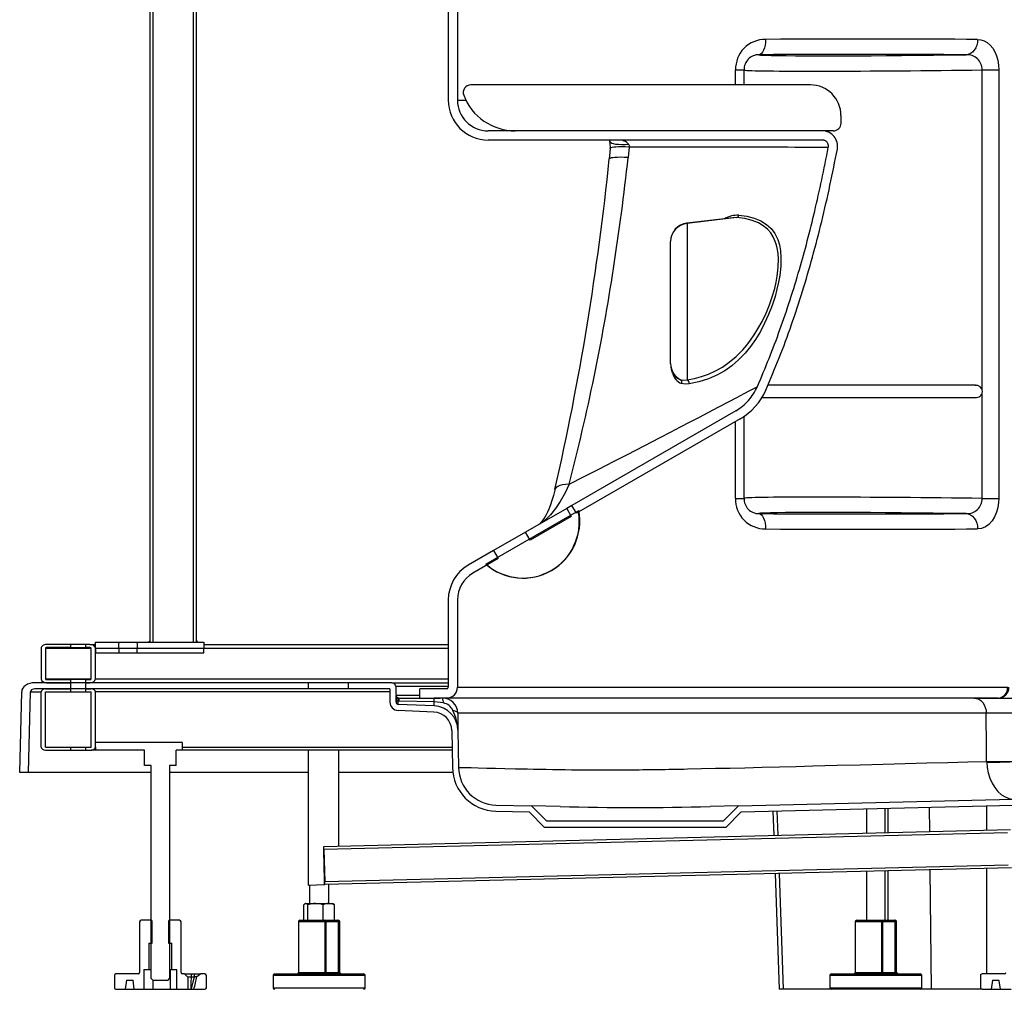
# Model space of a CAD drawing. Header units: millimetres. Extents: x 3813.37 to 3814.5, y 4795.07 to 4797.37.
# Tile 1 of 41: x 3813.37 to 3814.01, y 4795.07 to 4795.7. Entities that reach past the tile are written whole.
import ezdxf

# ---------------------------------------------------------------- set-up
doc = ezdxf.new("R2010")
doc.units = ezdxf.units.MM
doc.layers.add('SANINDUSA', color=3, linetype='Continuous')

msp = doc.modelspace()

# ---------------------------------------------------------------- linework, layer by layer
at = {"layer": 'SANINDUSA'}
for p, q in [((3813.4537, 4795.29805), (3813.4537, 4797.23505)), ((3813.4557, 4795.29805), (3813.4557, 4797.23505)), ((3813.4817, 4797.23505), (3813.4817, 4795.29805)), ((3813.4837, 4797.23505), (3813.4837, 4795.29805)), ((3813.6482, 4795.7678), (3813.6482, 4795.65155)), ((3813.6542, 4795.76977), (3813.6542, 4795.65155)), ((3813.83553, 4795.66155), (3813.83553, 4795.67134)), ((3813.83553, 4795.67134), (3813.84112, 4795.67134)), ((3813.84112, 4795.66155), (3813.84112, 4795.67134)), ((3813.99639, 4795.67133), (3814.0073, 4795.67133)), ((3813.99639, 4795.46279), (3813.99639, 4795.67133)), ((3814.0073, 4795.67133), (3814.0073, 4795.39177)), ((3813.88436, 4795.66155), (3813.66291, 4795.66155)), ((3813.6542, 4795.65155), (3813.65963, 4795.65155)), ((3813.90436, 4795.63655), (3813.90436, 4795.64155)), ((3813.89216, 4795.63155), (3813.6742, 4795.63155)), ((3813.7089, 4795.63155), (3813.69189, 4795.63155)), ((3813.77194, 4795.63155), (3813.7639, 4795.63155)), ((3813.89936, 4795.63155), (3813.77475, 4795.63155)), ((3813.89216, 4795.62555), (3813.6742, 4795.62555)), ((3813.76624, 4795.62101), (3813.7655, 4795.61421)), ((3813.83391, 4795.57486), (3813.83376, 4795.57485)), ((3813.83632, 4795.57496), (3813.83391, 4795.57486)), ((3813.80383, 4795.57141), (3813.80397, 4795.57115)), ((3813.79323, 4795.47975), (3813.79323, 4795.55934)), ((3813.79323, 4795.47966), (3813.79323, 4795.47975)), ((3813.99199, 4795.46555), (3813.85663, 4795.46555)), ((3813.85277, 4795.45755), (3813.99199, 4795.45755)), ((3813.99639, 4795.39177), (3813.99639, 4795.46031)), ((3813.83565, 4795.4489), (3813.72887, 4795.38725)), ((3813.84112, 4795.39175), (3813.84112, 4795.44542)), ((3813.83865, 4795.4437), (3813.73187, 4795.38205)), ((3813.83553, 4795.39175), (3813.83553, 4795.4419)), ((3813.72887, 4795.38725), (3813.72541, 4795.38525)), ((3813.73187, 4795.38205), (3813.72887, 4795.38725)), ((3813.83553, 4795.39175), (3813.84112, 4795.39175)), ((3813.99639, 4795.39177), (3814.0073, 4795.39177)), ((3813.67264, 4795.34888), (3813.73326, 4795.38388)), ((3813.72541, 4795.38525), (3813.69856, 4795.36975)), ((3813.72541, 4795.38525), (3813.72841, 4795.38005)), ((3813.72841, 4795.38005), (3813.70156, 4795.36455)), ((3813.69856, 4795.36975), (3813.67778, 4795.35775)), ((3813.70156, 4795.36455), (3813.69856, 4795.36975)), ((3813.67778, 4795.35775), (3813.6612, 4795.34818)), ((3813.67778, 4795.35775), (3813.68078, 4795.35255)), ((3813.68078, 4795.35255), (3813.6642, 4795.34298)), ((3813.6482, 4795.32566), (3813.6482, 4795.26855)), ((3813.6542, 4795.32566), (3813.6542, 4795.26855)), ((3813.41799, 4795.29405), (3813.41799, 4795.29805)), ((3813.41799, 4795.29805), (3813.4332, 4795.29805)), ((3813.4332, 4795.29405), (3813.4332, 4795.29805)), ((3813.4332, 4795.29805), (3813.4452, 4795.29805)), ((3813.4452, 4795.29805), (3813.4452, 4795.29405)), ((3813.4452, 4795.29805), (3813.4887, 4795.29805)), ((3813.4527, 4795.29805), (3813.4537, 4795.29905)), ((3813.4527, 4795.29805), (3813.4537, 4795.29805)), ((3813.4537, 4795.29805), (3813.4537, 4795.29905)), ((3813.4537, 4795.29805), (3813.4557, 4795.29805)), ((3813.4817, 4795.29805), (3813.4837, 4795.29805)), ((3813.4837, 4795.29905), (3813.4847, 4795.29805)), ((3813.4837, 4795.29905), (3813.4837, 4795.29805)), ((3813.4837, 4795.29805), (3813.4847, 4795.29805)), ((3813.4887, 4795.29805), (3813.4887, 4795.29405)), ((3813.38263, 4795.29405), (3813.38263, 4795.27405)), ((3813.38546, 4795.29405), (3813.38546, 4795.27405)), ((3813.38546, 4795.29405), (3813.41516, 4795.29405)), ((3813.40167, 4795.29655), (3813.38617, 4795.29655)), ((3813.40167, 4795.29455), (3813.38617, 4795.29455)), ((3813.40167, 4795.29655), (3813.40167, 4795.29455)), ((3813.41167, 4795.29655), (3813.40167, 4795.29655)), ((3813.40167, 4795.29455), (3813.41167, 4795.29455)), ((3813.41167, 4795.29455), (3813.41167, 4795.29655)), ((3813.41445, 4795.29655), (3813.41167, 4795.29655)), ((3813.41445, 4795.29455), (3813.41167, 4795.29455)), ((3813.41445, 4795.29655), (3813.41799, 4795.29655)), ((3813.41516, 4795.27405), (3813.41516, 4795.29405)), ((3813.41799, 4795.27405), (3813.41799, 4795.29405)), ((3813.41799, 4795.29405), (3813.41799, 4795.29105)), ((3813.41799, 4795.29405), (3813.4332, 4795.29405)), ((3813.41799, 4795.29405), (3813.4332, 4795.29405)), ((3813.41799, 4795.29105), (3813.4332, 4795.29105)), ((3813.4332, 4795.29405), (3813.4332, 4795.29105)), ((3813.4332, 4795.29405), (3813.4452, 4795.29405)), ((3813.4332, 4795.29405), (3813.4452, 4795.29405)), ((3813.4332, 4795.29105), (3813.4452, 4795.29105)), ((3813.4452, 4795.29105), (3813.4452, 4795.29405)), ((3813.4452, 4795.29405), (3813.4887, 4795.29405)), ((3813.4452, 4795.29405), (3813.4887, 4795.29405)), ((3813.4452, 4795.29105), (3813.4887, 4795.29105)), ((3813.4887, 4795.29655), (3813.6482, 4795.29655)), ((3813.4887, 4795.29105), (3813.4887, 4795.29405)), ((3813.4887, 4795.29405), (3813.6482, 4795.29405)), ((3813.40167, 4795.27155), (3813.37839, 4795.27155)), ((3813.38546, 4795.27405), (3813.41516, 4795.27405)), ((3813.38617, 4795.27355), (3813.40167, 4795.27355)), ((3813.38617, 4795.27155), (3813.40167, 4795.27155)), ((3813.40167, 4795.27355), (3813.40167, 4795.27155)), ((3813.41167, 4795.27355), (3813.40167, 4795.27355)), ((3813.41167, 4795.27155), (3813.40167, 4795.27155)), ((3813.40167, 4795.27155), (3813.40167, 4795.26755)), ((3813.41167, 4795.27155), (3813.40167, 4795.27155)), ((3813.41167, 4795.27155), (3813.41167, 4795.27355)), ((3813.41167, 4795.27355), (3813.41445, 4795.27355)), ((3813.41167, 4795.27155), (3813.41445, 4795.27155)), ((3813.41167, 4795.26755), (3813.41167, 4795.27155)), ((3813.55687, 4795.27155), (3813.41167, 4795.27155)), ((3813.41799, 4795.27405), (3813.6482, 4795.27405)), ((3813.55687, 4795.27155), (3813.55687, 4795.26755)), ((3813.58319, 4795.27155), (3813.55687, 4795.27155)), ((3813.58319, 4795.26755), (3813.58319, 4795.27155)), ((3813.61144, 4795.27155), (3813.58319, 4795.27155)), ((3813.61144, 4795.27155), (3813.6482, 4795.27155)), ((3813.36861, 4795.21305), (3813.3699, 4795.26565)), ((3813.37426, 4795.21298), (3813.37556, 4795.26558)), ((3813.37556, 4795.26558), (3813.38263, 4795.26558)), ((3813.40167, 4795.26755), (3813.37839, 4795.26755)), ((3813.38263, 4795.22955), (3813.38263, 4795.26555)), ((3813.38546, 4795.26755), (3813.40167, 4795.26755)), ((3813.38546, 4795.22955), (3813.38546, 4795.26555)), ((3813.38546, 4795.26555), (3813.40167, 4795.26555)), ((3813.40167, 4795.26755), (3813.40167, 4795.26555)), ((3813.41167, 4795.26755), (3813.40167, 4795.26755)), ((3813.41167, 4795.26755), (3813.40167, 4795.26755)), ((3813.40167, 4795.26555), (3813.41167, 4795.26555)), ((3813.41167, 4795.26555), (3813.41167, 4795.26755)), ((3813.41167, 4795.26755), (3813.41516, 4795.26755)), ((3813.55687, 4795.26755), (3813.41167, 4795.26755)), ((3813.41167, 4795.26555), (3813.41516, 4795.26555)), ((3813.41516, 4795.22955), (3813.41516, 4795.26555)), ((3813.41799, 4795.22955), (3813.41799, 4795.26555)), ((3813.61001, 4795.26555), (3813.41799, 4795.26555)), ((3813.58319, 4795.26755), (3813.55687, 4795.26755)), ((3813.60997, 4795.26755), (3813.58319, 4795.26755)), ((3813.60997, 4795.26755), (3813.61012, 4795.25883)), ((3813.61394, 4795.26909), (3813.61412, 4795.2589)), ((3813.6482, 4795.26909), (3813.61394, 4795.26909)), ((3813.62954, 4795.26155), (3813.62954, 4795.26755)), ((3813.6457, 4795.26755), (3813.62954, 4795.26755)), ((3813.6472, 4795.26755), (3813.6457, 4795.26755)), ((3813.6542, 4795.26855), (3813.76491, 4795.26855)), ((3813.76491, 4795.26855), (3813.84096, 4795.26855)), ((3813.84096, 4795.26855), (3814.01307, 4795.26855)), ((3813.61407, 4795.26351), (3813.61409, 4795.26227)), ((3813.61407, 4795.26351), (3813.62954, 4795.26351)), ((3813.61624, 4795.25947), (3813.61557, 4795.2595)), ((3813.61612, 4795.26155), (3813.63895, 4795.26155)), ((3813.63905, 4795.25899), (3813.61624, 4795.25947)), ((3813.63894, 4795.25644), (3813.63905, 4795.25899)), ((3813.6457, 4795.26155), (3813.63895, 4795.26155)), ((3813.63895, 4795.26155), (3813.64299, 4795.26155)), ((3813.64503, 4795.25833), (3813.63905, 4795.25899)), ((3813.6472, 4795.26155), (3813.6457, 4795.26155)), ((3813.75996, 4795.26155), (3813.6472, 4795.26155)), ((3813.83802, 4795.26155), (3813.75996, 4795.26155)), ((3814.00691, 4795.26155), (3813.83802, 4795.26155)), ((3813.99132, 4795.26155), (3814.01722, 4795.26155)), ((3813.63877, 4795.25244), (3813.61539, 4795.25343)), ((3813.63894, 4795.25644), (3813.61556, 4795.25743)), ((3813.76486, 4795.25172), (3813.65434, 4795.25172)), ((3813.84147, 4795.25172), (3813.76486, 4795.25172)), ((3813.99912, 4795.25172), (3813.84147, 4795.25172)), ((3813.65044, 4795.24048), (3813.65087, 4795.21625)), ((3813.65444, 4795.24055), (3813.65487, 4795.21632)), ((3813.47456, 4795.23255), (3813.41799, 4795.23255)), ((3813.47456, 4795.23255), (3813.47456, 4795.22755)), ((3813.38546, 4795.22955), (3813.40167, 4795.22955)), ((3813.38546, 4795.22755), (3813.40167, 4795.22755)), ((3813.40167, 4795.22955), (3813.40167, 4795.22755)), ((3813.40167, 4795.22955), (3813.41167, 4795.22955)), ((3813.40167, 4795.22755), (3813.41167, 4795.22755)), ((3813.41167, 4795.22755), (3813.41167, 4795.22955)), ((3813.41167, 4795.22955), (3813.41516, 4795.22955)), ((3813.41167, 4795.22755), (3813.41516, 4795.22755)), ((3813.41799, 4795.22755), (3813.41516, 4795.22755)), ((3813.41799, 4795.22955), (3813.41799, 4795.22755)), ((3813.44997, 4795.22755), (3813.41799, 4795.22755)), ((3813.44997, 4795.21755), (3813.44997, 4795.22755)), ((3813.47075, 4795.21755), (3813.47075, 4795.22755)), ((3813.47456, 4795.22755), (3813.47075, 4795.22755)), ((3813.47456, 4795.22955), (3813.65063, 4795.22955)), ((3813.65067, 4795.22755), (3813.47456, 4795.22755)), ((3813.55677, 4795.22755), (3813.55677, 4795.13955)), ((3813.57677, 4795.16504), (3813.57677, 4795.22755)), ((3813.99937, 4795.2202), (3813.99939, 4795.21967)), ((3813.45436, 4795.21755), (3813.44997, 4795.21755)), ((3813.45436, 4795.07855), (3813.45436, 4795.21755)), ((3813.47075, 4795.21755), (3813.46636, 4795.21755)), ((3813.46636, 4795.21755), (3813.46636, 4795.07855)), ((3813.37426, 4795.21298), (3813.36861, 4795.21305)), ((3813.45436, 4795.21298), (3813.37426, 4795.21298)), ((3813.55677, 4795.21298), (3813.46636, 4795.21298)), ((3813.65111, 4795.21298), (3813.57677, 4795.21298)), ((3813.83755, 4795.1912), (3814.40619, 4795.20509)), ((3813.83925, 4795.18724), (3814.40629, 4795.2011)), ((3813.67915, 4795.18777), (3813.70085, 4795.18724)), ((3813.67925, 4795.19177), (3813.70255, 4795.1912)), ((3813.71255, 4795.1812), (3813.70255, 4795.1912)), ((3813.72119, 4795.19074), (3813.70255, 4795.1912)), ((3813.83755, 4795.1912), (3813.81891, 4795.19074)), ((3813.83755, 4795.1912), (3813.82755, 4795.1812)), ((3813.85994, 4795.18774), (3813.8605, 4795.17198)), ((3813.86332, 4795.17205), (3813.86276, 4795.18781)), ((3813.9211, 4795.18924), (3813.9211, 4795.17346)), ((3813.9331, 4795.17375), (3813.9331, 4795.18953)), ((3813.93504, 4795.1738), (3813.93504, 4795.18958)), ((3813.96182, 4795.19023), (3813.96201, 4795.17446)), ((3813.9992, 4795.19115), (3813.99921, 4795.17537)), ((3813.71089, 4795.1772), (3813.70085, 4795.18724)), ((3813.82755, 4795.1812), (3813.71255, 4795.1812)), ((3813.83925, 4795.18724), (3813.82921, 4795.1772)), ((3813.56696, 4795.1648), (3814.01489, 4795.17575)), ((3813.82921, 4795.1772), (3813.71089, 4795.1772)), ((3814.01294, 4795.1737), (3813.56707, 4795.16281)), ((3813.56707, 4795.16281), (3813.56758, 4795.14181)), ((3814.0155, 4795.15076), (3813.56757, 4795.13981)), ((3813.56758, 4795.14181), (3814.01345, 4795.15271)), ((3813.96232, 4795.14946), (3813.96328, 4795.07155)), ((3813.99923, 4795.15036), (3813.99928, 4795.08155)), ((3813.8614, 4795.14699), (3813.8641, 4795.07155)), ((3813.86692, 4795.07155), (3813.86422, 4795.14706)), ((3813.9211, 4795.14845), (3813.9211, 4795.11655)), ((3813.9331, 4795.11655), (3813.9331, 4795.14874)), ((3813.93504, 4795.11655), (3813.93504, 4795.14879)), ((3813.55677, 4795.13955), (3813.56757, 4795.13981)), ((3813.55794, 4795.12753), (3813.55794, 4795.13958)), ((3813.56994, 4795.13987), (3813.56994, 4795.12754)), ((3813.55395, 4795.11655), (3813.55395, 4795.12674)), ((3813.55494, 4795.12753), (3813.55464, 4795.12735)), ((3813.55494, 4795.12753), (3813.57294, 4795.12753)), ((3813.55652, 4795.11655), (3813.55652, 4795.12674)), ((3813.56652, 4795.11655), (3813.56652, 4795.12674)), ((3813.57324, 4795.12735), (3813.57294, 4795.12753)), ((3813.57396, 4795.11655), (3813.57396, 4795.12674)), ((3813.44686, 4795.11555), (3813.44686, 4795.08255)), ((3813.45451, 4795.11655), (3813.44786, 4795.11655)), ((3813.45501, 4795.11605), (3813.45451, 4795.11655)), ((3813.45501, 4795.10155), (3813.45501, 4795.11605)), ((3813.46621, 4795.11655), (3813.46571, 4795.11605)), ((3813.46571, 4795.11605), (3813.46571, 4795.10155)), ((3813.47286, 4795.11655), (3813.46621, 4795.11655)), ((3813.47386, 4795.08255), (3813.47386, 4795.11555)), ((3813.55045, 4795.11555), (3813.55045, 4795.08255)), ((3813.56782, 4795.11555), (3813.55045, 4795.11555)), ((3813.55145, 4795.11655), (3813.56753, 4795.11655)), ((3813.56753, 4795.11655), (3813.57593, 4795.11655)), ((3813.56782, 4795.08255), (3813.56782, 4795.11555)), ((3813.56782, 4795.11555), (3813.56824, 4795.11555)), ((3813.56824, 4795.11555), (3813.56824, 4795.08255)), ((3813.57663, 4795.11555), (3813.56824, 4795.11555)), ((3813.57593, 4795.11655), (3813.57645, 4795.11655)), ((3813.57663, 4795.08255), (3813.57663, 4795.11555)), ((3813.57663, 4795.11555), (3813.57689, 4795.11555)), ((3813.57689, 4795.11555), (3813.57689, 4795.08255)), ((3813.57745, 4795.11555), (3813.57689, 4795.11555)), ((3813.57745, 4795.08255), (3813.57745, 4795.11555)), ((3813.9136, 4795.11555), (3813.9136, 4795.08255)), ((3813.93097, 4795.11555), (3813.9136, 4795.11555)), ((3813.9146, 4795.11655), (3813.93068, 4795.11655)), ((3813.93068, 4795.11655), (3813.93908, 4795.11655)), ((3813.93097, 4795.08255), (3813.93097, 4795.11555)), ((3813.93097, 4795.11555), (3813.93139, 4795.11555)), ((3813.93139, 4795.11555), (3813.93139, 4795.08255)), ((3813.93979, 4795.11555), (3813.93139, 4795.11555)), ((3813.93908, 4795.11655), (3813.9396, 4795.11655)), ((3813.93979, 4795.08255), (3813.93979, 4795.11555)), ((3813.93979, 4795.11555), (3813.94004, 4795.11555)), ((3813.94004, 4795.11555), (3813.94004, 4795.08255)), ((3813.9406, 4795.11555), (3813.94004, 4795.11555)), ((3813.9406, 4795.08255), (3813.9406, 4795.11555)), ((3813.45286, 4795.10155), (3813.45501, 4795.10155)), ((3813.45286, 4795.10155), (3813.45286, 4795.08455)), ((3813.46571, 4795.10155), (3813.46786, 4795.10155)), ((3813.46786, 4795.08455), (3813.46786, 4795.10155)), ((3813.43036, 4795.08055), (3813.43036, 4795.07255)), ((3813.44586, 4795.08155), (3813.43136, 4795.08155)), ((3813.44963, 4795.08455), (3813.45286, 4795.08455)), ((3813.44963, 4795.08455), (3813.44963, 4795.07155)), ((3813.45286, 4795.08455), (3813.45439, 4795.08455)), ((3813.45436, 4795.07855), (3813.45536, 4795.07755)), ((3813.46536, 4795.07755), (3813.46636, 4795.07855)), ((3813.46636, 4795.08455), (3813.46786, 4795.08455)), ((3813.46667, 4795.08455), (3813.46667, 4795.07155)), ((3813.46786, 4795.08455), (3813.47109, 4795.08455)), ((3813.47109, 4795.07155), (3813.47109, 4795.08455)), ((3813.4761, 4795.08155), (3813.47486, 4795.08155)), ((3813.47833, 4795.07956), (3813.4761, 4795.08155)), ((3813.4761, 4795.08155), (3813.48084, 4795.08155)), ((3813.47833, 4795.07956), (3813.47833, 4795.07155)), ((3813.4806, 4795.07956), (3813.47833, 4795.07956)), ((3813.48936, 4795.08155), (3813.48649, 4795.08155)), ((3813.49036, 4795.07255), (3813.49036, 4795.08055)), ((3813.53395, 4795.08055), (3813.53395, 4795.07255)), ((3813.58516, 4795.08055), (3813.53395, 4795.08055)), ((3813.53495, 4795.08155), (3813.58446, 4795.08155)), ((3813.55045, 4795.08255), (3813.56782, 4795.08255)), ((3813.56782, 4795.08255), (3813.56824, 4795.08255)), ((3813.56824, 4795.08255), (3813.57663, 4795.08255)), ((3813.57663, 4795.08255), (3813.57689, 4795.08255)), ((3813.57689, 4795.08255), (3813.57745, 4795.08255)), ((3813.58446, 4795.08155), (3813.59295, 4795.08155)), ((3813.59395, 4795.08055), (3813.58516, 4795.08055)), ((3813.59395, 4795.07255), (3813.59395, 4795.08055)), ((3813.8971, 4795.08055), (3813.8971, 4795.07255)), ((3813.94832, 4795.08055), (3813.8971, 4795.08055)), ((3813.8981, 4795.08155), (3813.94761, 4795.08155)), ((3813.9136, 4795.08255), (3813.93097, 4795.08255)), ((3813.93097, 4795.08255), (3813.93139, 4795.08255)), ((3813.93139, 4795.08255), (3813.93979, 4795.08255)), ((3813.93979, 4795.08255), (3813.94004, 4795.08255)), ((3813.94004, 4795.08255), (3813.9406, 4795.08255)), ((3813.94761, 4795.08155), (3813.9561, 4795.08155)), ((3813.9571, 4795.08055), (3813.94832, 4795.08055)), ((3813.9571, 4795.07255), (3813.9571, 4795.08055)), ((3813.99539, 4795.08055), (3813.99539, 4795.07255)), ((3814.01089, 4795.08155), (3813.99639, 4795.08155)), ((3813.4382, 4795.07755), (3813.43736, 4795.07155)), ((3813.4382, 4795.07755), (3813.44252, 4795.07755)), ((3813.44336, 4795.07155), (3813.44252, 4795.07755)), ((3813.45536, 4795.07755), (3813.46536, 4795.07755)), ((3813.45553, 4795.07755), (3813.45553, 4795.07155)), ((3813.53395, 4795.07255), (3813.59395, 4795.07255)), ((3813.8971, 4795.07255), (3813.9571, 4795.07255)), ((3814.00323, 4795.07755), (3814.00239, 4795.07155)), ((3814.00323, 4795.07755), (3814.00734, 4795.07755)), ((3814.00762, 4795.07704), (3814.00734, 4795.07755)), ((3814.00837, 4795.07155), (3814.00762, 4795.07704)), ((3813.43136, 4795.07155), (3813.43736, 4795.07155)), ((3813.43736, 4795.07155), (3813.44697, 4795.07155)), ((3813.44336, 4795.07155), (3813.44963, 4795.07155)), ((3813.44963, 4795.07155), (3813.45553, 4795.07155)), ((3813.45553, 4795.07155), (3813.46667, 4795.07155)), ((3813.46667, 4795.07155), (3813.47109, 4795.07155)), ((3813.47109, 4795.07155), (3813.47833, 4795.07155)), ((3813.47833, 4795.07155), (3813.48049, 4795.07155)), ((3813.48049, 4795.07155), (3813.48227, 4795.07155)), ((3813.48227, 4795.07155), (3813.48936, 4795.07155)), ((3813.86692, 4795.07155), (3813.8641, 4795.07155)), ((3813.8981, 4795.07155), (3813.86692, 4795.07155)), ((3813.9561, 4795.07155), (3813.8981, 4795.07155)), ((3813.96328, 4795.07155), (3813.9561, 4795.07155)), ((3813.99639, 4795.07155), (3813.96328, 4795.07155)), ((3813.99639, 4795.07155), (3814.00239, 4795.07155)), ((3814.00239, 4795.07155), (3814.00837, 4795.07155)), ((3814.00837, 4795.07155), (3814.01542, 4795.07155))]:
    msp.add_line(p, q, dxfattribs=at)
at = {"layer": 'SANINDUSA', "flags": 128}
for points in [[(3813.85511, 4795.69123), (3813.85503, 4795.6893), (3813.85479, 4795.68744), (3813.85438, 4795.68573), (3813.85384, 4795.68422), (3813.85317, 4795.68298), (3813.8524, 4795.68204), (3813.85157, 4795.68145), (3813.8507, 4795.68123)], [(3813.99348, 4795.69122), (3813.99333, 4795.68929), (3813.9929, 4795.68743), (3813.99221, 4795.68571), (3813.99127, 4795.68421), (3813.99014, 4795.68296), (3813.98884, 4795.68203), (3813.98742, 4795.68144), (3813.98595, 4795.68122)], [(3813.99348, 4795.69122), (3813.9956, 4795.69099), (3813.99766, 4795.69034), (3813.99974, 4795.68918), (3814.00167, 4795.68753), (3814.0033, 4795.68554), (3814.0047, 4795.68317), (3814.00581, 4795.68052), (3814.00663, 4795.6776), (3814.00713, 4795.67451), (3814.0073, 4795.67133)], [(3813.75338, 4795.62555), (3813.75345, 4795.62533), (3813.75362, 4795.62457)], [(3813.766, 4795.62268), (3813.76348, 4795.62253), (3813.76119, 4795.62249), (3813.75915, 4795.62256), (3813.7574, 4795.62273), (3813.75596, 4795.62301), (3813.75485, 4795.62339), (3813.75409, 4795.62386), (3813.75368, 4795.62443), (3813.75363, 4795.62458)], [(3813.75387, 4795.62008), (3813.7534, 4795.61528), (3813.75318, 4795.61323)], [(3813.76624, 4795.62101), (3813.76369, 4795.62109), (3813.76137, 4795.62111), (3813.75931, 4795.62108), (3813.75756, 4795.621), (3813.75612, 4795.62087), (3813.75502, 4795.62069), (3813.75429, 4795.62047), (3813.75392, 4795.6202), (3813.75388, 4795.62008)], [(3813.89609, 4795.62079), (3813.89582, 4795.62079), (3813.89502, 4795.62079), (3813.89367, 4795.62079), (3813.89177, 4795.62079), (3813.88931, 4795.62079), (3813.88627, 4795.62079), (3813.88265, 4795.6208), (3813.87848, 4795.6208), (3813.8743, 4795.6208), (3813.86967, 4795.62081), (3813.86461, 4795.62081), (3813.85907, 4795.62082), (3813.8531, 4795.62083), (3813.84665, 4795.62084), (3813.83979, 4795.62085), (3813.83251, 4795.62086), (3813.8276, 4795.62087), (3813.81731, 4795.62089), (3813.80639, 4795.62091), (3813.79694, 4795.62094), (3813.78708, 4795.62096), (3813.77684, 4795.62098), (3813.76624, 4795.62101)], [(3813.7655, 4795.61421), (3813.76296, 4795.61428), (3813.76065, 4795.6143), (3813.75861, 4795.61427), (3813.75686, 4795.61419), (3813.75543, 4795.61405), (3813.75434, 4795.61386), (3813.7536, 4795.61363), (3813.75323, 4795.61336), (3813.75319, 4795.61323)], [(3813.83391, 4795.57489), (3813.8302, 4795.57447), (3813.80384, 4795.57139)], [(3813.83632, 4795.57496), (3813.81649, 4795.57263), (3813.80397, 4795.57115)], [(3813.80397, 4795.46913), (3813.80872, 4795.47004), (3813.81337, 4795.47129), (3813.81795, 4795.47291), (3813.82244, 4795.47493), (3813.82702, 4795.4775), (3813.83151, 4795.48061), (3813.83596, 4795.48434), (3813.84034, 4795.48877), (3813.84284, 4795.4917), (3813.84532, 4795.49491), (3813.84778, 4795.49847), (3813.85019, 4795.50235), (3813.8529, 4795.50728), (3813.85548, 4795.5127), (3813.85772, 4795.51814), (3813.85972, 4795.52392), (3813.86111, 4795.52876), (3813.86207, 4795.53285), (3813.8628, 4795.53682), (3813.86347, 4795.54268), (3813.86359, 4795.54815), (3813.86338, 4795.55129), (3813.86297, 4795.55421), (3813.86234, 4795.55694), (3813.86151, 4795.55945), (3813.86016, 4795.56238), (3813.85851, 4795.56495), (3813.85655, 4795.56722), (3813.85432, 4795.56915), (3813.85058, 4795.57145), (3813.84633, 4795.57314), (3813.84154, 4795.57431), (3813.83632, 4795.57496)], [(3813.83771, 4795.57651), (3813.84289, 4795.57584), (3813.84768, 4795.57467), (3813.85202, 4795.57293), (3813.85585, 4795.57055), (3813.85875, 4795.56788), (3813.86119, 4795.56459), (3813.8631, 4795.56062), (3813.86416, 4795.55718), (3813.86487, 4795.5533), (3813.86521, 4795.54897), (3813.8651, 4795.54335), (3813.86442, 4795.53717), (3813.86364, 4795.53276), (3813.86261, 4795.52819), (3813.86135, 4795.52357), (3813.85937, 4795.51754), (3813.85709, 4795.51168), (3813.85452, 4795.50602), (3813.85177, 4795.50077), (3813.8486, 4795.49552), (3813.84528, 4795.4908), (3813.84188, 4795.4866), (3813.83757, 4795.48211), (3813.83312, 4795.47828), (3813.82855, 4795.47505), (3813.82388, 4795.47237), (3813.81788, 4795.46973), (3813.81169, 4795.46778), (3813.80531, 4795.46647)], [(3813.80397, 4795.57115), (3813.80397, 4795.56918), (3813.80397, 4795.56639), (3813.80397, 4795.56391), (3813.80397, 4795.56095), (3813.80397, 4795.55742), (3813.80397, 4795.55329), (3813.80397, 4795.54762), (3813.80397, 4795.54435), (3813.80397, 4795.54079), (3813.80397, 4795.53567), (3813.80397, 4795.52993), (3813.80397, 4795.52512), (3813.80397, 4795.52002), (3813.80397, 4795.51503), (3813.80397, 4795.51002), (3813.80397, 4795.5051), (3813.80397, 4795.50042), (3813.80397, 4795.49712), (3813.80397, 4795.49402), (3813.80397, 4795.48834), (3813.80397, 4795.48289), (3813.80397, 4795.47832), (3813.80397, 4795.47538), (3813.80397, 4795.47289), (3813.80397, 4795.47081), (3813.80397, 4795.46913)], [(3813.79445, 4795.47364), (3813.79382, 4795.47584), (3813.79351, 4795.47774)], [(3813.79467, 4795.4739), (3813.79462, 4795.47383), (3813.79445, 4795.47364)], [(3813.79775, 4795.47027), (3813.79801, 4795.47002), (3813.79974, 4795.4692)], [(3813.727, 4795.40112), (3813.73681, 4795.40605), (3813.74646, 4795.41093), (3813.75591, 4795.41576), (3813.76515, 4795.4205), (3813.77602, 4795.42611), (3813.78648, 4795.43154), (3813.79323, 4795.43505), (3813.79975, 4795.43845), (3813.80605, 4795.44174), (3813.81205, 4795.44488), (3813.81773, 4795.44786), (3813.82465, 4795.4515), (3813.83089, 4795.45478), (3813.83643, 4795.45769), (3813.84111, 4795.46016), (3813.84481, 4795.46211), (3813.84753, 4795.46354), (3813.84923, 4795.46444), (3813.84981, 4795.46474), (3813.84981, 4795.46474)], [(3813.79974, 4795.4692), (3813.80179, 4795.46893), (3813.80397, 4795.46913)], [(3813.80531, 4795.46647), (3813.80278, 4795.46633), (3813.80034, 4795.46674)], [(3813.727, 4795.40112), (3813.72433, 4795.39534), (3813.72125, 4795.38982), (3813.71816, 4795.38519), (3813.71481, 4795.381), (3813.71162, 4795.3778), (3813.70997, 4795.37647), (3813.70832, 4795.37539)], [(3813.727, 4795.40112), (3813.72471, 4795.40095), (3813.72269, 4795.40064), (3813.72099, 4795.4002), (3813.71962, 4795.39962), (3813.71861, 4795.39893), (3813.71798, 4795.39813), (3813.71777, 4795.39758)], [(3813.71776, 4795.39759), (3813.71766, 4795.39714), (3813.71679, 4795.39371), (3813.71583, 4795.39049), (3813.71479, 4795.38751), (3813.7137, 4795.38479), (3813.71281, 4795.38283), (3813.71195, 4795.38112), (3813.71107, 4795.37954), (3813.71011, 4795.378), (3813.70925, 4795.3768), (3813.70862, 4795.37601), (3813.70813, 4795.37547), (3813.70781, 4795.37515), (3813.70774, 4795.3751)], [(3814.0073, 4795.39177), (3814.00718, 4795.38905), (3814.00669, 4795.38579), (3814.00586, 4795.38272), (3814.00458, 4795.3797), (3814.00298, 4795.3771), (3814.00089, 4795.37483), (3813.99857, 4795.37319), (3813.99607, 4795.37221), (3813.99348, 4795.37188)], [(3813.8507, 4795.38186), (3813.85157, 4795.38164), (3813.8524, 4795.38105), (3813.85317, 4795.38012), (3813.85384, 4795.37887), (3813.85438, 4795.37737), (3813.85479, 4795.37565), (3813.85503, 4795.37379), (3813.85511, 4795.37186)], [(3813.98595, 4795.38188), (3813.98742, 4795.38166), (3813.98884, 4795.38107), (3813.99014, 4795.38013), (3813.99127, 4795.37889), (3813.99221, 4795.37738), (3813.9929, 4795.37567), (3813.99333, 4795.37381), (3813.99348, 4795.37188)], [(3813.61407, 4795.26351), (3813.61407, 4795.26351), (3813.61418, 4795.26298)], [(3813.61411, 4795.26036), (3813.61409, 4795.26192), (3813.61409, 4795.26227)], [(3813.61411, 4795.26036), (3813.61414, 4795.26019), (3813.61422, 4795.26003), (3813.61436, 4795.25988), (3813.61454, 4795.25976), (3813.61476, 4795.25965), (3813.61501, 4795.25957), (3813.61528, 4795.25952), (3813.61557, 4795.2595)], [(3813.61413, 4795.26194), (3813.61418, 4795.26182), (3813.61428, 4795.26168), (3813.61458, 4795.26154), (3813.6149, 4795.26154), (3813.61522, 4795.26153), (3813.61524, 4795.26153)], [(3813.99132, 4795.26155), (3813.99283, 4795.26136), (3813.99427, 4795.2608), (3813.99561, 4795.2599), (3813.99679, 4795.25868), (3813.99776, 4795.25719), (3813.99849, 4795.25549), (3813.99895, 4795.25365), (3813.99912, 4795.25172)], [(3813.6512, 4795.25353), (3813.65185, 4795.25341), (3813.65245, 4795.25325), (3813.65298, 4795.25305), (3813.65344, 4795.25282), (3813.65381, 4795.25257), (3813.65409, 4795.2523), (3813.65427, 4795.25202), (3813.65434, 4795.25172)], [(3813.99937, 4795.2202), (3813.99931, 4795.22853), (3813.99912, 4795.25172)], [(3813.84173, 4795.21613), (3813.85301, 4795.21642), (3813.86414, 4795.2167), (3813.87513, 4795.21699), (3813.88594, 4795.21727), (3813.90167, 4795.21767), (3813.91697, 4795.21807), (3813.9318, 4795.21845), (3813.94612, 4795.21882), (3813.96033, 4795.21919), (3813.97397, 4795.21954), (3813.987, 4795.21988), (3813.99937, 4795.2202)], [(3813.65487, 4795.21632), (3813.65537, 4795.21631), (3813.65688, 4795.21628), (3813.6594, 4795.21622), (3813.66302, 4795.21614), (3813.66767, 4795.21603), (3813.67335, 4795.2159), (3813.67889, 4795.21577), (3813.68513, 4795.21563), (3813.69211, 4795.21547), (3813.69978, 4795.2153)], [(3813.80432, 4795.2153), (3813.81331, 4795.2155), (3813.82254, 4795.2157), (3813.83203, 4795.21591), (3813.84173, 4795.21613)], [(3813.99939, 4795.21967), (3813.9997, 4795.21616), (3814.00038, 4795.21266), (3814.00145, 4795.20925), (3814.00289, 4795.20602), (3814.00464, 4795.20316), (3814.00671, 4795.20064), (3814.00914, 4795.19849), (3814.01185, 4795.19688), (3814.01473, 4795.1959), (3814.01776, 4795.1956), (3814.01778, 4795.1956)], [(3813.55466, 4795.12735), (3813.55454, 4795.1273), (3813.55395, 4795.12674)], [(3813.55652, 4795.12674), (3813.55589, 4795.12733), (3813.55523, 4795.12755)], [(3813.56152, 4795.12755), (3813.56016, 4795.12748), (3813.55652, 4795.12674)], [(3813.56652, 4795.12674), (3813.56526, 4795.12708), (3813.56152, 4795.12755)], [(3813.57396, 4795.12674), (3813.57214, 4795.12733), (3813.57024, 4795.12755)], [(3813.57324, 4795.12735), (3813.57336, 4795.1273), (3813.57396, 4795.12674)], [(3813.56782, 4795.11555), (3813.56781, 4795.11574), (3813.5678, 4795.11593), (3813.56777, 4795.1161), (3813.56773, 4795.11625), (3813.56769, 4795.11638), (3813.56764, 4795.11647), (3813.56759, 4795.11653), (3813.56753, 4795.11655)], [(3813.93097, 4795.11555), (3813.93096, 4795.11574), (3813.93095, 4795.11593), (3813.93092, 4795.1161), (3813.93089, 4795.11625), (3813.93084, 4795.11638), (3813.93079, 4795.11647), (3813.93074, 4795.11653), (3813.93068, 4795.11655)], [(3813.48049, 4795.07155), (3813.4805, 4795.07189), (3813.48055, 4795.07589), (3813.4806, 4795.07956)], [(3813.48238, 4795.07955), (3813.48157, 4795.07614), (3813.48057, 4795.07189), (3813.48049, 4795.07155)], [(3813.56782, 4795.08255), (3813.56782, 4795.08235), (3813.56784, 4795.08216), (3813.56787, 4795.08199), (3813.5679, 4795.08184), (3813.56794, 4795.08172), (3813.56799, 4795.08162), (3813.56805, 4795.08157), (3813.5681, 4795.08155)], [(3813.93097, 4795.08255), (3813.93098, 4795.08235), (3813.93099, 4795.08216), (3813.93102, 4795.08199), (3813.93105, 4795.08184), (3813.9311, 4795.08172), (3813.93115, 4795.08162), (3813.9312, 4795.08157), (3813.93126, 4795.08155)]]:
    msp.add_lwpolyline(points, dxfattribs=at)
at = {"layer": 'SANINDUSA'}
for centre, radius, start, end in [((3813.85508, 4795.67124), 0.01999, 89.91467, 134.95378), ((3813.85603, 4795.67149), 0.0205, 137.31382, 180.40077), ((3813.8506, 4795.67168), 0.00947, 134.79122, 182.02659), ((3813.85062, 4795.67186), 0.00937, 89.5069, 136.1607), ((3813.98662, 4795.67147), 0.00977, 359.14617, 93.91859), ((3813.66291, 4795.65655), 0.005, 90, 200.78356), ((3813.88435, 4795.64155), 0.02, 0.00592, 89.99408), ((3813.6742, 4795.65155), 0.026, 180, 270), ((3813.6742, 4795.65155), 0.02, 180, 270), ((3813.69189, 4795.66755), 0.036, 200.78356, 270), ((3813.89216, 4795.62155), 0.01, 349.12889, 90), ((3813.89216, 4795.62155), 0.01, 349.12846, 90), ((3813.89936, 4795.63655), 0.005, 270, 0), ((3813.73899, 4795.62154), 0.01492, 354.36676, 11.7755), ((3813.75977, 4795.61743), 0.00814, 40.13569, 94.40982), ((3813.76414, 4795.62155), 0.00217, 345.53248, 31.21446), ((3811.9902, 4795.79195), 1.772, 347.14113, 354.21169), ((3812.15888, 4795.78887), 1.61609, 351.20712, 353.79551), ((3813.83706, 4795.55898), 0.01754, 87.8687, 119.37596), ((3813.83585, 4795.57679), 0.00189, 284.63764, 351.37874), ((3813.80523, 4795.55949), 0.012, 96.66546, 180), ((3813.80515, 4795.55929), 0.01192, 95.64764, 179.72813), ((3812.37797, 4795.75217), 1.39396, 345.41383, 351.32104), ((3813.80508, 4795.47978), 0.01186, 180.1349, 243.21997), ((3813.80523, 4795.4796), 0.012, 180, 231.26972), ((3813.8039, 4795.47574), 0.00969, 192.51998, 248.4039), ((3813.79852, 4795.4676), 0.00201, 334.5682, 52.72322), ((3813.80322, 4795.46709), 0.00218, 343.50148, 69.72139), ((3813.99234, 4795.46122), 0.00433, 5.23118, 94.68512), ((3813.81865, 4795.47834), 0.04, 300, 336.41979), ((3813.99245, 4795.46176), 0.00421, 263.65233, 356.08225), ((3813.85606, 4795.39162), 0.02054, 179.63766, 222.64776), ((3813.85042, 4795.39134), 0.00928, 177.47876, 225.35095), ((3813.98665, 4795.39159), 0.00974, 265.89599, 1.03926), ((3813.69695, 4795.37678), 0.037, 228.92479, 11.07523), ((3813.69698, 4795.37649), 0.03665, 230.1569, 9.8431), ((3813.85062, 4795.39124), 0.00938, 223.86177, 270.47063), ((3813.85508, 4795.39186), 0.02, 225.05248, 270.07906), ((3813.6742, 4795.32566), 0.026, 120, 180), ((3813.6742, 4795.32566), 0.02, 120, 180), ((3813.61144, 4795.26905), 0.0025, 1, 90), ((3813.6472, 4795.26855), 0.001, 270, 360), ((3813.6472, 4795.26855), 0.007, 270, 0), ((3814.00647, 4795.26814), 0.0066, 273.76376, 3.55668), ((3814.0069, 4795.26854), 0.00699, 270.08302, 0.08278), ((3813.61562, 4795.25893), 0.0055, 181, 267.57034), ((3813.6153, 4795.26226), 0.00121, 179.27915, 195.03489), ((3813.19836, 4795.25515), 0.41578, 0.51725, 0.71744), ((3813.61562, 4795.25893), 0.0015, 181, 267.57034), ((3813.61242, 4795.26253), 0.00181, 341.18782, 14.35241), ((3813.61617, 4795.26364), 0.0021, 198.2944, 251.99458), ((3813.61549, 4795.26131), 0.000333, 84.35519, 138.92355), ((3813.61191, 4795.25994), 0.00369, 353.22802, 25.49936), ((3813.61612, 4795.26352), 0.00197, 252.31318, 270.04078), ((3812.76582, 4795.26284), 0.84976, 359.63532, 359.77514), ((3813.6044, 4795.2598), 0.01185, 358.40158, 8.4555), ((3813.61846, 4795.25944), 0.02059, 358.76112, 5.88397), ((3813.6397, 4795.2589), 0.00536, 353.81498, 29.57994), ((3813.64438, 4795.25158), 0.00996, 0.79034, 90.10788), ((3813.64352, 4795.25002), 0.00844, 24.59282, 79.73601), ((3814.00691, 4795.26855), 0.007, 270, 274.34115), ((3813.63826, 4795.24026), 0.01219, 1, 87.57034), ((3813.63826, 4795.24026), 0.01619, 1, 87.57034), ((3813.62074, 4795.23902), 0.03374, 2.59453, 25.48101), ((3814.70361, 4795.25575), 1.04927, 180.22006, 180.83028), ((3814.00775, 4793.69294), 1.5588, 89.68275, 90.31725), ((3814.00801, 4796.00892), 0.78877, 269.37283, 270.62717), ((3813.99077, 4795.92538), 0.70576, 270.69939, 272.10061), ((3813.67986, 4795.21676), 0.029, 181, 268.6), ((3813.67986, 4795.21676), 0.025, 181, 268.6), ((3813.75146, 4797.48003), 2.26532, 268.69279, 270.35058), ((3813.75102, 4797.62433), 2.40962, 270.33989, 271.26746), ((3813.77005, 4797.19101), 2.00087, 268.60061, 271.39939), ((3813.54991, 4795.16289), 0.01716, 359.73196, 6.41552), ((3813.55044, 4795.14089), 0.01716, 356.38448, 3.06804), ((3813.57035, 4795.11805), 0.0095, 90.6554, 113.7468), ((3813.44786, 4795.11555), 0.001, 90, 180), ((3813.47286, 4795.11555), 0.001, 0, 90), ((3813.55145, 4795.11555), 0.001, 90, 180), ((3813.56735, 4795.11567), 0.000893, 351.95053, 78.57825), ((3813.57575, 4795.11567), 0.000893, 351.95053, 78.57825), ((3813.57591, 4795.11557), 0.00098, 358.80071, 88.74827), ((3813.57645, 4795.11555), 0.001, 0, 90), ((3813.9146, 4795.11555), 0.001, 90, 180), ((3813.93051, 4795.11567), 0.000893, 351.95053, 78.57825), ((3813.9389, 4795.11567), 0.000893, 351.95053, 78.57825), ((3813.93906, 4795.11557), 0.00098, 358.80071, 88.74827), ((3813.9396, 4795.11555), 0.001, 0, 90), ((3813.43136, 4795.08055), 0.001, 90, 180), ((3813.44586, 4795.08255), 0.001, 270, 0), ((3813.47486, 4795.08255), 0.001, 180, 270), ((3810.31296, 4795.81409), 3.25514, 346.81386, 346.96466), ((3813.42773, 4795.15973), 0.0978, 305.27833, 306.92504), ((3813.48936, 4795.08055), 0.001, 0, 90), ((3813.53495, 4795.08055), 0.001, 90, 180), ((3813.54945, 4795.08255), 0.001, 270, 0), ((3813.56912, 4795.08242), 0.000893, 171.95053, 258.57825), ((3813.57752, 4795.08242), 0.000893, 171.95053, 258.57825), ((3813.57787, 4795.08253), 0.00098, 178.80071, 268.74827), ((3813.57845, 4795.08255), 0.001, 180, 270), ((3813.59295, 4795.08055), 0.001, 0, 90), ((3813.8981, 4795.08055), 0.001, 90, 180), ((3813.9126, 4795.08255), 0.001, 270, 0), ((3813.93227, 4795.08242), 0.000893, 171.95053, 258.57825), ((3813.94067, 4795.08242), 0.000893, 171.95053, 258.57825), ((3813.94102, 4795.08253), 0.00098, 178.80071, 268.74827), ((3813.9416, 4795.08255), 0.001, 180, 270), ((3813.9561, 4795.08055), 0.001, 0, 90), ((3813.99639, 4795.08055), 0.001, 89.99947, 179.99949), ((3814.01089, 4795.08255), 0.001, 269.99771, 359.99763), ((3813.43136, 4795.07255), 0.001, 180, 270), ((3813.48936, 4795.07255), 0.001, 270, 0), ((3813.53495, 4795.07255), 0.001, 180, 270), ((3813.59295, 4795.07255), 0.001, 270, 0), ((3813.8981, 4795.07255), 0.001, 180, 270), ((3813.9561, 4795.07255), 0.001, 270, 0), ((3813.99639, 4795.07255), 0.001, 180.0006, 270.00045)]:
    msp.add_arc(centre, radius, start, end, dxfattribs=at)
for centre, major_axis, ratio, start_param, end_param in [((3813.65451, 4795.6838), (0.44378, 0.00467), 0.013433, 0.701425, 1.101609), ((3813.65462, 4795.6738), (0.43378, 0.00467), 0.013743, 0.701418, 1.101602), ((3813.9607, 4795.68242), (0.11, 0.00118), 0.013743, 3.142343, 3.427787), ((3813.9607, 4795.68242), (0.11, 0.00118), 0.013743, 3.427787, 4.943863), ((3813.96081, 4795.67242), (0.12, 0.00118), 0.012598, 3.213744, 5.013282), ((3813.96081, 4795.39068), (0.12, -0.00118), 0.012598, 1.269903, 3.069441), ((3813.9607, 4795.38068), (0.11, -0.00118), 0.013743, 2.864146, 3.140843), ((3813.65462, 4795.38929), (0.43378, -0.00467), 0.013743, 5.181583, 5.581767), ((3813.9607, 4795.38068), (0.11, -0.00118), 0.013743, 1.339322, 2.864146), ((3813.65451, 4795.37929), (0.44378, -0.00467), 0.013433, 5.181576, 5.581761), ((3813.38617, 4795.29405), (0.00354, 0), 0.707107, 1.570796, 3.141593), ((3813.38617, 4795.29405), (0.000707, 0), 0.707107, 1.570796, 3.141593), ((3813.41445, 4795.29405), (0.00354, 0), 0.707107, 0, 1.570796), ((3813.41445, 4795.29405), (0.000707, 0), 0.707107, 0, 1.570796), ((3813.37839, 4795.26555), (-0.00849, 0), 0.707107, 4.712389, 6.265732), ((3813.38617, 4795.27405), (0.00354, 0), 0.707107, 3.141593, 4.712389), ((3813.38617, 4795.27405), (0.000707, 0), 0.707107, 3.141593, 4.712389), ((3813.41445, 4795.27405), (0.000707, 0), 0.707107, 4.712389, 6.283185), ((3813.41445, 4795.27405), (0.00354, 0), 0.707107, 4.712389, 6.283185), ((3813.37839, 4795.26555), (-0.00283, 0), 0.707107, 4.712389, 6.265732), ((3813.38546, 4795.26555), (-0.00283, 0), 0.707107, 4.712389, 6.283185), ((3813.41516, 4795.26555), (-0.00283, 0), 0.707107, 3.141593, 4.712389), ((3813.38546, 4795.22955), (-0.00283, 0), 0.707107, 0, 1.570796), ((3813.41516, 4795.22955), (-0.00283, 0), 0.707107, 1.570796, 3.141593), ((3813.56677, 4795.15938), (-0.01, 0.40935), 0.000714, 4.664546, 4.725619)]:
    msp.add_ellipse(centre, major_axis=major_axis, ratio=ratio, start_param=start_param, end_param=end_param, dxfattribs=at)
for points, knots in [([(3813.89609, 4795.62079), (3813.89613, 4795.62109), (3813.89621, 4795.62168), (3813.89609, 4795.62255), (3813.89577, 4795.62337), (3813.89526, 4795.62411), (3813.89463, 4795.62475), (3813.89389, 4795.62521), (3813.89305, 4795.6255), (3813.89246, 4795.62553), (3813.89216, 4795.62555)], [0, 0, 0, 0, 0.128166, 0.249857, 0.371549, 0.499715, 0.628035, 0.749857, 0.87168, 1, 1, 1, 1]), ([(3813.84981, 4795.46474), (3813.85239, 4795.47083), (3813.85761, 4795.48311), (3813.86468, 4795.50198), (3813.87129, 4795.52134), (3813.8772, 4795.54065), (3813.88251, 4795.56), (3813.88735, 4795.57949), (3813.89194, 4795.59983), (3813.89469, 4795.61372), (3813.89609, 4795.62079)], [0, 0, 0, 0, 0.121723, 0.245213, 0.370604, 0.498023, 0.616494, 0.739602, 0.867416, 1, 1, 1, 1]), ([(3813.85531, 4795.46234), (3813.85829, 4795.46939), (3813.86427, 4795.4835), (3813.87221, 4795.50509), (3813.8794, 4795.52697), (3813.88594, 4795.54945), (3813.89188, 4795.57248), (3813.89729, 4795.59601), (3813.90042, 4795.61178), (3813.90198, 4795.61966)], [0, 0, 0, 0, 0.139672, 0.2795133, 0.4195358, 0.5597046, 0.7066122, 0.8534411, 1, 1, 1, 1]), ([(3813.83565, 4795.4489), (3813.83716, 4795.44987), (3813.8402, 4795.4518), (3813.84408, 4795.4556), (3813.84742, 4795.45988), (3813.84901, 4795.46312), (3813.84981, 4795.46474)], [0, 0, 0, 0, 0.2496311, 0.4992621, 0.7496311, 1, 1, 1, 1]), ([(3813.48421, 4795.07989), (3813.484, 4795.07985), (3813.48364, 4795.07978), (3813.483, 4795.07966), (3813.48259, 4795.07958), (3813.48237, 4795.07954)], [0, 0, 0, 0, 0.406255, 0.680918, 1, 1, 1, 1]), ([(3813.48244, 4795.08155), (3813.48274, 4795.08155), (3813.48335, 4795.08155), (3813.4845, 4795.08155), (3813.4855, 4795.08155), (3813.48618, 4795.08155), (3813.4864, 4795.08155), (3813.48649, 4795.08155)], [0, 0, 0, 0, 0.1752601, 0.3520581, 0.7013788, 0.8759864, 1, 1, 1, 1])]:
    msp.add_open_spline(points, degree=3, knots=knots, dxfattribs=at)
for points in [[(3813.99665, 4795.46148), (3813.99665, 4795.46162)], [(3813.4806, 4795.07956), (3813.48084, 4795.08155)], [(3813.48237, 4795.07954), (3813.4806, 4795.07956)], [(3813.48084, 4795.08155), (3813.48244, 4795.08155)], [(3813.48244, 4795.08155), (3813.48237, 4795.07954)]]:
    msp.add_open_spline(points, degree=1, dxfattribs=at)

doc.saveas('drawing.dxf')
